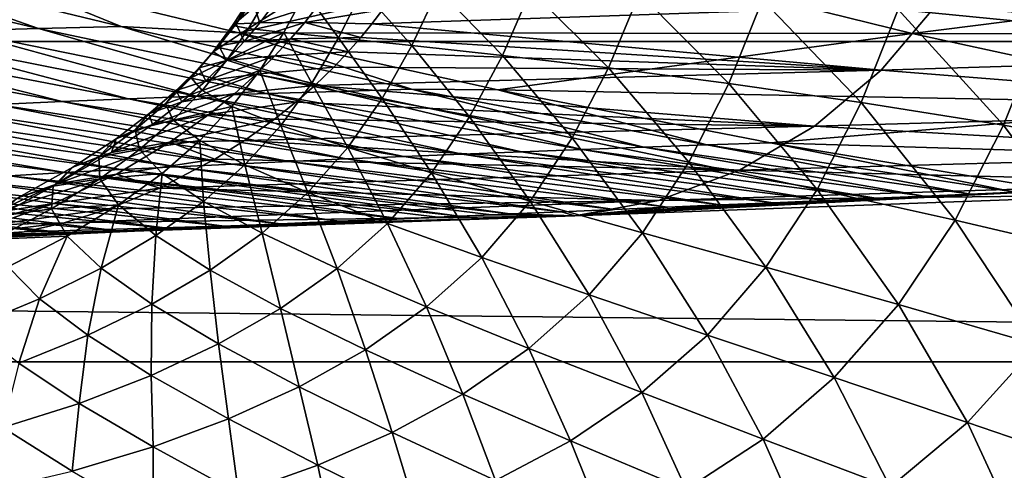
# Model space of a CAD drawing. Header units: metres. Extents: x -160 to 52, y -25 to 25.
# Tile 47 of 166: x -27 to -21.76, y -21.05 to -18.65. Entities that reach past the tile are written whole.
import ezdxf

# ---------------------------------------------------------------- set-up
doc = ezdxf.new("R2010")
doc.units = ezdxf.units.M
doc.layers.add('solid_509094_SW0001', color=7, linetype='CONTINUOUS')

msp = doc.modelspace()

# ---------------------------------------------------------------- linework, layer by layer
at = {"layer": 'solid_509094_SW0001'}
for points in [[(-159.199997, -16.81292, -17.820654), (-2.2, -16.81292, -17.820654), (-2.2, -18.768089, -15.748297)], [(-159.199997, -18.768089, -15.748297), (-159.199997, -16.81292, -17.820654), (-2.2, -18.768089, -15.748297)], [(-21.552801, -18.672939, 17.450735), (-21.37878, -18.125767, 18.256649), (-22.32921, -18.597639, 18.016378)], [(-28.452642, -18.333118, 65.846321), (-26.901958, -18.698225, 65.67775), (-27.970201, -18.32337, 67.923172)], [(-27.970201, -18.32337, 67.923172), (-26.461248, -18.688097, 67.647194), (-27.173531, -18.396784, 69.94175)], [(-26.901958, -18.698225, 65.67775), (-26.461248, -18.688097, 67.647194), (-27.970201, -18.32337, 67.923172)], [(-27.173531, -18.396784, 69.94175), (-25.836405, -18.722187, 69.586578), (-23.968445, -18.301764, 84.985855)], [(-25.836405, -18.722187, 69.586578), (-22.254532, -18.724995, 84.584579), (-23.968445, -18.301764, 84.985855)], [(-23.968445, -18.301764, 84.985855), (-22.254532, -18.724995, 84.584579), (-19.952667, -18.432156, 99.745255)], [(-27.328825, -18.710585, 63.764297), (-26.901958, -18.698225, 65.67775), (-28.452642, -18.333118, 65.846321)], [(-26.461248, -18.688097, 67.647194), (-25.836405, -18.722187, 69.586578), (-27.173531, -18.396784, 69.94175)], [(-22.254532, -18.724995, 84.584579), (-18.736614, -18.728313, 99.490913), (-19.952667, -18.432156, 99.745255)], [(-22.12534, -18.572424, 51.042542), (-19.123079, -18.465345, 67.735764), (-19.404987, -18.827368, 67.819969)], [(-25.679977, -18.519932, 24.955685), (-25.774466, -18.535959, 26.477497), (-25.86965, -18.68355, 26.228704)], [(-25.784994, -18.697838, 24.642338), (-25.679977, -18.519932, 24.955685), (-25.86965, -18.68355, 26.228704)], [(-25.86965, -18.68355, 26.228704), (-25.774466, -18.535959, 26.477497), (-25.850035, -18.674368, 27.966545)], [(-25.774466, -18.535959, 26.477497), (-25.763435, -18.550892, 28.155165), (-25.850035, -18.674368, 27.966545)], [(-25.480967, -18.505165, 23.573456), (-25.679977, -18.519932, 24.955685), (-25.784994, -18.697838, 24.642338)], [(-25.596722, -18.719069, 23.190319), (-25.480967, -18.505165, 23.573456), (-25.784994, -18.697838, 24.642338)], [(-25.305101, -18.749067, 21.870949), (-25.480967, -18.505165, 23.573456), (-25.596722, -18.719069, 23.190319)], [(-25.305101, -18.749067, 21.870949), (-25.17803, -18.494146, 22.32802), (-25.480967, -18.505165, 23.573456)], [(-24.915113, -18.789261, 20.689573), (-25.17803, -18.494146, 22.32802), (-25.305101, -18.749067, 21.870949)], [(-24.915113, -18.789261, 20.689573), (-24.776138, -18.489483, 21.220905), (-25.17803, -18.494146, 22.32802)], [(-24.433912, -18.841576, 19.643766), (-24.776138, -18.489483, 21.220905), (-24.915113, -18.789261, 20.689573)], [(-24.433912, -18.841576, 19.643766), (-24.282356, -18.494261, 20.248081), (-24.776138, -18.489483, 21.220905)], [(-23.869247, -18.908062, 18.723745), (-24.282356, -18.494261, 20.248081), (-24.433912, -18.841576, 19.643766)], [(-23.869247, -18.908062, 18.723745), (-23.704218, -18.511711, 19.398937), (-24.282356, -18.494261, 20.248081)], [(-23.229765, -18.990658, 17.917532), (-23.704218, -18.511711, 19.398937), (-23.869247, -18.908062, 18.723745)], [(-23.229765, -18.990658, 17.917532), (-23.04994, -18.545044, 18.660122), (-23.704218, -18.511711, 19.398937)], [(-25.850035, -18.674368, 27.966545), (-25.763435, -18.550892, 28.155165), (-25.72438, -18.669214, 29.879278)], [(-25.763435, -18.550892, 28.155165), (-25.644648, -18.562914, 30.011602), (-25.72438, -18.669214, 29.879278)], [(-25.72438, -18.669214, 29.879278), (-25.644648, -18.562914, 30.011602), (-25.410892, -18.569553, 32.074474)], [(-25.72438, -18.669214, 29.879278), (-25.410892, -18.569553, 32.074474), (-25.485365, -18.666458, 31.995874)], [(-25.485365, -18.666458, 31.995874), (-25.410892, -18.569553, 32.074474), (-25.070705, -18.59787, 34.367912)], [(-22.12534, -18.572424, 51.042542), (-25.127897, -18.674669, 34.347645), (-25.070705, -18.59787, 34.367912)], [(-22.419376, -18.920382, 51.048973), (-25.127897, -18.674669, 34.347645), (-22.12534, -18.572424, 51.042542)], [(-22.52564, -19.091406, 17.211052), (-23.04994, -18.545044, 18.660122), (-23.229765, -18.990658, 17.917532)], [(-22.52564, -19.091406, 17.211052), (-22.32921, -18.597639, 18.016378), (-23.04994, -18.545044, 18.660122)], [(-22.419376, -18.920382, 51.048973), (-22.12534, -18.572424, 51.042542), (-19.404987, -18.827368, 67.819969)], [(-25.485365, -18.666458, 31.995874), (-25.070705, -18.59787, 34.367912), (-25.127897, -18.674669, 34.347645)], [(-21.768105, -19.21232, 16.588276), (-22.32921, -18.597639, 18.016378), (-22.52564, -19.091406, 17.211052)], [(-21.768105, -19.21232, 16.588276), (-21.552801, -18.672939, 17.450735), (-22.32921, -18.597639, 18.016378)], [(-26.901958, -18.698225, 65.67775), (-25.308809, -19.032539, 65.540977), (-26.461248, -18.688097, 67.647194)], [(-26.461248, -18.688097, 67.647194), (-24.916805, -19.02146, 67.38623), (-25.836405, -18.722187, 69.586578)], [(-25.308809, -19.032539, 65.540977), (-24.916805, -19.02146, 67.38623), (-26.461248, -18.688097, 67.647194)], [(-25.972191, -18.822979, 25.98447), (-25.86965, -18.68355, 26.228704), (-25.941738, -18.790264, 27.783363)], [(-25.784994, -18.697838, 24.642338), (-25.86965, -18.68355, 26.228704), (-25.972191, -18.822979, 25.98447)], [(-25.899807, -18.866045, 24.332241), (-25.784994, -18.697838, 24.642338), (-25.972191, -18.822979, 25.98447)], [(-25.941738, -18.790264, 27.783363), (-25.850035, -18.674368, 27.966545), (-25.806879, -18.76725, 29.752687)], [(-25.86965, -18.68355, 26.228704), (-25.850035, -18.674368, 27.966545), (-25.941738, -18.790264, 27.783363)], [(-25.596722, -18.719069, 23.190319), (-25.784994, -18.697838, 24.642338), (-25.899807, -18.866045, 24.332241)], [(-25.850035, -18.674368, 27.966545), (-25.72438, -18.669214, 29.879278), (-25.806879, -18.76725, 29.752687)], [(-25.806879, -18.76725, 29.752687), (-25.485365, -18.666458, 31.995874), (-25.560305, -18.753344, 31.922588)], [(-25.806879, -18.76725, 29.752687), (-25.72438, -18.669214, 29.879278), (-25.485365, -18.666458, 31.995874)], [(-25.560305, -18.753344, 31.922588), (-25.485365, -18.666458, 31.995874), (-25.186367, -18.746019, 34.329578)], [(-25.485365, -18.666458, 31.995874), (-25.127897, -18.674669, 34.347645), (-25.186367, -18.746019, 34.329578)], [(-22.419376, -18.920382, 51.048973), (-25.186367, -18.746019, 34.329578), (-25.127897, -18.674669, 34.347645)], [(-20.968765, -19.35537, 16.03256), (-21.552801, -18.672939, 17.450735), (-21.768105, -19.21232, 16.588276)], [(-28.537571, -18.759869, 58.310963), (-26.776499, -19.087011, 58.562393), (-28.145521, -18.741541, 60.085781)], [(-28.145521, -18.741541, 60.085781), (-26.422689, -19.07196, 60.25536), (-27.742973, -18.725069, 61.901939)], [(-26.776499, -19.087011, 58.562393), (-26.422689, -19.07196, 60.25536), (-28.145521, -18.741541, 60.085781)], [(-27.742973, -18.725069, 61.901939), (-26.06078, -19.057831, 61.979893), (-27.328825, -18.710585, 63.764297)], [(-26.422689, -19.07196, 60.25536), (-26.06078, -19.057831, 61.979893), (-27.742973, -18.725069, 61.901939)], [(-27.328825, -18.710585, 63.764297), (-25.689808, -19.044674, 63.740318), (-26.901958, -18.698225, 65.67775)], [(-26.06078, -19.057831, 61.979893), (-25.689808, -19.044674, 63.740318), (-27.328825, -18.710585, 63.764297)], [(-25.689808, -19.044674, 63.740318), (-25.308809, -19.032539, 65.540977), (-26.901958, -18.698225, 65.67775)], [(-25.725031, -18.921034, 22.808743), (-25.596722, -18.719069, 23.190319), (-25.899807, -18.866045, 24.332241)], [(-25.836405, -18.722187, 69.586578), (-24.457664, -19.0249, 69.223259), (-22.254532, -18.724995, 84.584579)], [(-24.916805, -19.02146, 67.38623), (-24.457664, -19.0249, 69.223259), (-25.836405, -18.722187, 69.586578)], [(-25.447866, -18.989309, 21.413385), (-25.596722, -18.719069, 23.190319), (-25.725031, -18.921034, 22.808743)], [(-25.447866, -18.989309, 21.413385), (-25.305101, -18.749067, 21.870949), (-25.596722, -18.719069, 23.190319)], [(-25.560305, -18.753344, 31.922588), (-25.186367, -18.746019, 34.329578), (-25.253611, -18.822605, 34.312454)], [(-25.073345, -19.071287, 20.155357), (-25.305101, -18.749067, 21.870949), (-25.447866, -18.989309, 21.413385)], [(-25.073345, -19.071287, 20.155357), (-24.915113, -18.789261, 20.689573), (-25.305101, -18.749067, 21.870949)], [(-22.419376, -18.920382, 51.048973), (-25.253611, -18.822605, 34.312454), (-25.186367, -18.746019, 34.329578)], [(-24.457664, -19.0249, 69.223259), (-20.529413, -19.099125, 84.180725), (-22.254532, -18.724995, 84.584579)], [(-22.254532, -18.724995, 84.584579), (-20.529413, -19.099125, 84.180725), (-18.736614, -18.728313, 99.490913)], [(-159.199997, -18.768089, -15.748297), (-2.2, -18.768089, -15.748297), (-2.2, -20.469452, -13.46297)], [(-159.199997, -20.469452, -13.46297), (-159.199997, -18.768089, -15.748297), (-2.2, -20.469452, -13.46297)], [(-27.123117, -19.102999, 56.897137), (-26.776499, -19.087011, 58.562393), (-28.537571, -18.759869, 58.310963)], [(-26.046799, -18.907768, 27.607965), (-25.941738, -18.790264, 27.783363), (-25.901142, -18.869108, 29.63258)], [(-25.972191, -18.822979, 25.98447), (-25.941738, -18.790264, 27.783363), (-26.046799, -18.907768, 27.607965)], [(-25.941738, -18.790264, 27.783363), (-25.806879, -18.76725, 29.752687), (-25.901142, -18.869108, 29.63258)], [(-25.901142, -18.869108, 29.63258), (-25.560305, -18.753344, 31.922588), (-25.645199, -18.844604, 31.854237)], [(-25.901142, -18.869108, 29.63258), (-25.806879, -18.76725, 29.752687), (-25.560305, -18.753344, 31.922588)], [(-25.645199, -18.844604, 31.854237), (-25.560305, -18.753344, 31.922588), (-25.253611, -18.822605, 34.312454)], [(-24.608702, -19.167843, 19.033827), (-24.915113, -18.789261, 20.689573), (-25.073345, -19.071287, 20.155357)], [(-24.608702, -19.167843, 19.033827), (-24.433912, -18.841576, 19.643766), (-24.915113, -18.789261, 20.689573)], [(-26.089615, -18.96064, 25.749203), (-25.972191, -18.822979, 25.98447), (-26.046799, -18.907768, 27.607965)], [(-25.899807, -18.866045, 24.332241), (-25.972191, -18.822979, 25.98447), (-26.089615, -18.96064, 25.749203)], [(-26.011034, -18.976248, 29.518618), (-25.645199, -18.844604, 31.854237), (-25.743454, -18.941748, 31.78932)], [(-26.011034, -18.976248, 29.518618), (-25.901142, -18.869108, 29.63258), (-25.645199, -18.844604, 31.854237)], [(-25.743454, -18.941748, 31.78932), (-25.645199, -18.844604, 31.854237), (-25.329887, -18.903326, 34.295818)], [(-25.645199, -18.844604, 31.854237), (-25.253611, -18.822605, 34.312454), (-25.329887, -18.903326, 34.295818)], [(-22.419376, -18.920382, 51.048973), (-25.329887, -18.903326, 34.295818), (-25.253611, -18.822605, 34.312454)], [(-24.061909, -19.279943, 18.03986), (-24.433912, -18.841576, 19.643766), (-24.608702, -19.167843, 19.033827)], [(-24.061909, -19.279943, 18.03986), (-23.869247, -18.908062, 18.723745), (-24.433912, -18.841576, 19.643766)], [(-22.419376, -18.920382, 51.048973), (-19.404987, -18.827368, 67.819969), (-19.747412, -19.132542, 67.92952)], [(-26.031305, -19.028324, 24.032314), (-25.899807, -18.866045, 24.332241), (-26.089615, -18.96064, 25.749203)], [(-26.046799, -18.907768, 27.607965), (-25.901142, -18.869108, 29.63258), (-26.011034, -18.976248, 29.518618)], [(-25.725031, -18.921034, 22.808743), (-25.899807, -18.866045, 24.332241), (-26.031305, -19.028324, 24.032314)], [(-25.743454, -18.941748, 31.78932), (-25.329887, -18.903326, 34.295818), (-25.431538, -19.001127, 34.275566)], [(-22.419376, -18.920382, 51.048973), (-25.431538, -19.001127, 34.275566), (-25.329887, -18.903326, 34.295818)], [(-26.169632, -19.028561, 27.441591), (-26.046799, -18.907768, 27.607965), (-26.011034, -18.976248, 29.518618)], [(-26.089615, -18.96064, 25.749203), (-26.046799, -18.907768, 27.607965), (-26.169632, -19.028561, 27.441591)], [(-26.139301, -19.087687, 29.41074), (-25.743454, -18.941748, 31.78932), (-25.856956, -19.04318, 31.726686)], [(-26.139301, -19.087687, 29.41074), (-26.011034, -18.976248, 29.518618), (-25.743454, -18.941748, 31.78932)], [(-25.872282, -19.112326, 22.43865), (-25.725031, -18.921034, 22.808743), (-26.031305, -19.028324, 24.032314)], [(-25.612282, -19.213566, 20.96867), (-25.725031, -18.921034, 22.808743), (-25.872282, -19.112326, 22.43865)], [(-25.856956, -19.04318, 31.726686), (-25.743454, -18.941748, 31.78932), (-25.431538, -19.001127, 34.275566)], [(-25.612282, -19.213566, 20.96867), (-25.447866, -18.989309, 21.413385), (-25.725031, -18.921034, 22.808743)], [(-22.773197, -19.217899, 51.078548), (-25.431538, -19.001127, 34.275566), (-22.419376, -18.920382, 51.048973)], [(-23.441999, -19.408342, 17.162905), (-23.869247, -18.908062, 18.723745), (-24.061909, -19.279943, 18.03986)], [(-23.441999, -19.408342, 17.162905), (-23.229765, -18.990658, 17.917532), (-23.869247, -18.908062, 18.723745)], [(-22.773197, -19.217899, 51.078548), (-22.419376, -18.920382, 51.048973), (-19.747412, -19.132542, 67.92952)], [(-26.226873, -19.098492, 25.526165), (-26.089615, -18.96064, 25.749203), (-26.169632, -19.028561, 27.441591)], [(-26.031305, -19.028324, 24.032314), (-26.089615, -18.96064, 25.749203), (-26.226873, -19.098492, 25.526165)], [(-26.169632, -19.028561, 27.441591), (-26.011034, -18.976248, 29.518618), (-26.139301, -19.087687, 29.41074)], [(-25.856956, -19.04318, 31.726686), (-25.431538, -19.001127, 34.275566), (-25.532978, -19.090185, 34.258301)], [(-25.256306, -19.331467, 19.635252), (-25.447866, -18.989309, 21.413385), (-25.612282, -19.213566, 20.96867)], [(-22.773197, -19.217899, 51.078548), (-25.532978, -19.090185, 34.258301), (-25.431538, -19.001127, 34.275566)], [(-25.256306, -19.331467, 19.635252), (-25.073345, -19.071287, 20.155357), (-25.447866, -18.989309, 21.413385)], [(-22.759575, -19.553812, 16.390139), (-23.229765, -18.990658, 17.917532), (-23.441999, -19.408342, 17.162905)], [(-22.759575, -19.553812, 16.390139), (-22.52564, -19.091406, 17.211052), (-23.229765, -18.990658, 17.917532)], [(-26.422689, -19.07196, 60.25536), (-24.647816, -19.365671, 60.500641), (-26.06078, -19.057831, 61.979893)], [(-26.313786, -19.152563, 27.28566), (-26.169632, -19.028561, 27.441591), (-26.139301, -19.087687, 29.41074)], [(-26.226873, -19.098492, 25.526165), (-26.169632, -19.028561, 27.441591), (-26.313786, -19.152563, 27.28566)], [(-26.295948, -19.209362, 29.310398), (-25.856956, -19.04318, 31.726686), (-25.996023, -19.155663, 31.667198)], [(-26.295948, -19.209362, 29.310398), (-26.139301, -19.087687, 29.41074), (-25.856956, -19.04318, 31.726686)], [(-26.184731, -19.186594, 23.748259), (-26.031305, -19.028324, 24.032314), (-26.226873, -19.098492, 25.526165)], [(-25.872282, -19.112326, 22.43865), (-26.031305, -19.028324, 24.032314), (-26.184731, -19.186594, 23.748259)], [(-26.06078, -19.057831, 61.979893), (-24.33182, -19.353159, 62.123383), (-25.689808, -19.044674, 63.740318)], [(-24.647816, -19.365671, 60.500641), (-24.33182, -19.353159, 62.123383), (-26.06078, -19.057831, 61.979893)], [(-25.996023, -19.155663, 31.667198), (-25.856956, -19.04318, 31.726686), (-25.532978, -19.090185, 34.258301)], [(-25.689808, -19.044674, 63.740318), (-24.010128, -19.340891, 63.769409), (-25.308809, -19.032539, 65.540977)], [(-24.33182, -19.353159, 62.123383), (-24.010128, -19.340891, 63.769409), (-25.689808, -19.044674, 63.740318)], [(-25.308809, -19.032539, 65.540977), (-23.681997, -19.328831, 65.442261), (-24.916805, -19.02146, 67.38623)], [(-24.010128, -19.340891, 63.769409), (-23.681997, -19.328831, 65.442261), (-25.308809, -19.032539, 65.540977)], [(-24.916805, -19.02146, 67.38623), (-23.346676, -19.316923, 67.145485), (-24.457664, -19.0249, 69.223259)], [(-23.681997, -19.328831, 65.442261), (-23.346676, -19.316923, 67.145485), (-24.916805, -19.02146, 67.38623)], [(-24.457664, -19.0249, 69.223259), (-23.007637, -19.30591, 68.844955), (-20.529413, -19.099125, 84.180725)], [(-23.346676, -19.316923, 67.145485), (-23.007637, -19.30591, 68.844955), (-24.457664, -19.0249, 69.223259)], [(-27.463404, -19.12001, 55.256226), (-25.568905, -19.405083, 55.738197), (-27.123117, -19.102999, 56.897137)], [(-27.123117, -19.102999, 56.897137), (-25.265663, -19.391581, 57.311176), (-26.776499, -19.087011, 58.562393)], [(-25.568905, -19.405083, 55.738197), (-25.265663, -19.391581, 57.311176), (-27.123117, -19.102999, 56.897137)], [(-26.776499, -19.087011, 58.562393), (-24.95886, -19.378462, 58.897663), (-26.422689, -19.07196, 60.25536)], [(-25.265663, -19.391581, 57.311176), (-24.95886, -19.378462, 58.897663), (-26.776499, -19.087011, 58.562393)], [(-24.95886, -19.378462, 58.897663), (-24.647816, -19.365671, 60.500641), (-26.422689, -19.07196, 60.25536)], [(-26.388121, -19.237282, 25.318668), (-26.226873, -19.098492, 25.526165), (-26.313786, -19.152563, 27.28566)], [(-26.184731, -19.186594, 23.748259), (-26.226873, -19.098492, 25.526165), (-26.388121, -19.237282, 25.318668)], [(-26.313786, -19.152563, 27.28566), (-26.139301, -19.087687, 29.41074), (-26.295948, -19.209362, 29.310398)], [(-26.043644, -19.294395, 22.088573), (-25.872282, -19.112326, 22.43865), (-26.184731, -19.186594, 23.748259)], [(-25.803104, -19.422478, 20.548531), (-25.872282, -19.112326, 22.43865), (-26.043644, -19.294395, 22.088573)], [(-25.996023, -19.155663, 31.667198), (-25.532978, -19.090185, 34.258301), (-25.64706, -19.18111, 34.242191)], [(-25.803104, -19.422478, 20.548531), (-25.612282, -19.213566, 20.96867), (-25.872282, -19.112326, 22.43865)], [(-22.773197, -19.217899, 51.078548), (-25.64706, -19.18111, 34.242191), (-25.532978, -19.090185, 34.258301)], [(-24.81156, -19.465906, 18.439066), (-25.073345, -19.071287, 20.155357), (-25.256306, -19.331467, 19.635252)], [(-24.81156, -19.465906, 18.439066), (-24.608702, -19.167843, 19.033827), (-25.073345, -19.071287, 20.155357)], [(-23.007637, -19.30591, 68.844955), (-18.796375, -19.432507, 83.777519), (-20.529413, -19.099125, 84.180725)], [(-22.026287, -19.717041, 15.706575), (-22.52564, -19.091406, 17.211052), (-22.759575, -19.553812, 16.390139)], [(-22.026287, -19.717041, 15.706575), (-21.768105, -19.21232, 16.588276), (-22.52564, -19.091406, 17.211052)], [(-28.454718, -19.178202, 50.446064), (-26.463978, -19.44853, 51.070507), (-28.128376, -19.15749, 52.034039)], [(-28.128376, -19.15749, 52.034039), (-26.1674, -19.433481, 52.620846), (-27.798212, -19.138134, 53.636311)], [(-26.463978, -19.44853, 51.070507), (-26.1674, -19.433481, 52.620846), (-28.128376, -19.15749, 52.034039)], [(-27.798212, -19.138134, 53.636311), (-25.869263, -19.419025, 54.175747), (-27.463404, -19.12001, 55.256226)], [(-26.1674, -19.433481, 52.620846), (-25.869263, -19.419025, 54.175747), (-27.798212, -19.138134, 53.636311)], [(-25.869263, -19.419025, 54.175747), (-25.568905, -19.405083, 55.738197), (-27.463404, -19.12001, 55.256226)], [(-26.513981, -19.358294, 29.211933), (-25.996023, -19.155663, 31.667198), (-26.202118, -19.302677, 31.605349)], [(-26.513981, -19.358294, 29.211933), (-26.295948, -19.209362, 29.310398), (-25.996023, -19.155663, 31.667198)], [(-26.488096, -19.284376, 27.14246), (-26.313786, -19.152563, 27.28566), (-26.295948, -19.209362, 29.310398)], [(-26.388121, -19.237282, 25.318668), (-26.313786, -19.152563, 27.28566), (-26.488096, -19.284376, 27.14246)], [(-26.202118, -19.302677, 31.605349), (-25.996023, -19.155663, 31.667198), (-25.64706, -19.18111, 34.242191)], [(-24.286167, -19.616899, 17.372038), (-24.608702, -19.167843, 19.033827), (-24.81156, -19.465906, 18.439066)], [(-24.286167, -19.616899, 17.372038), (-24.061909, -19.279943, 18.03986), (-24.608702, -19.167843, 19.033827)], [(-22.773197, -19.217899, 51.078548), (-19.747412, -19.132542, 67.92952), (-20.140882, -19.365808, 68.056091)], [(-28.778044, -19.200426, 48.869144), (-26.75964, -19.464272, 49.521816), (-28.454718, -19.178202, 50.446064)], [(-27.055002, -19.480873, 47.972137), (-26.75964, -19.464272, 49.521816), (-28.778044, -19.200426, 48.869144)], [(-26.75964, -19.464272, 49.521816), (-26.463978, -19.44853, 51.070507), (-28.454718, -19.178202, 50.446064)], [(-26.488096, -19.284376, 27.14246), (-26.295948, -19.209362, 29.310398), (-26.513981, -19.358294, 29.211933)], [(-26.36455, -19.342113, 23.485668), (-26.184731, -19.186594, 23.748259), (-26.388121, -19.237282, 25.318668)], [(-26.043644, -19.294395, 22.088573), (-26.184731, -19.186594, 23.748259), (-26.36455, -19.342113, 23.485668)], [(-26.202118, -19.302677, 31.605349), (-25.64706, -19.18111, 34.242191), (-25.805548, -19.29439, 34.222622)], [(-22.773197, -19.217899, 51.078548), (-25.805548, -19.29439, 34.222622), (-25.64706, -19.18111, 34.242191)], [(-23.173456, -19.451824, 51.121979), (-25.805548, -19.29439, 34.222622), (-22.773197, -19.217899, 51.078548)], [(-25.468061, -19.569429, 19.144365), (-25.612282, -19.213566, 20.96867), (-25.803104, -19.422478, 20.548531)], [(-25.468061, -19.569429, 19.144365), (-25.256306, -19.331467, 19.635252), (-25.612282, -19.213566, 20.96867)], [(-23.173456, -19.451824, 51.121979), (-22.773197, -19.217899, 51.078548), (-20.140882, -19.365808, 68.056091)], [(-21.254311, -19.898643, 15.096428), (-21.768105, -19.21232, 16.588276), (-22.026287, -19.717041, 15.706575)], [(-21.254311, -19.898643, 15.096428), (-20.968765, -19.35537, 16.03256), (-21.768105, -19.21232, 16.588276)], [(-26.580336, -19.380083, 25.130171), (-26.388121, -19.237282, 25.318668), (-26.488096, -19.284376, 27.14246)], [(-26.36455, -19.342113, 23.485668), (-26.388121, -19.237282, 25.318668), (-26.580336, -19.380083, 25.130171)], [(-26.802568, -19.523718, 29.118069), (-26.202118, -19.302677, 31.605349), (-26.487318, -19.471916, 31.543066)], [(-26.802568, -19.523718, 29.118069), (-26.513981, -19.358294, 29.211933), (-26.202118, -19.302677, 31.605349)], [(-26.718426, -19.436333, 27.006611), (-26.488096, -19.284376, 27.14246), (-26.513981, -19.358294, 29.211933)], [(-26.580336, -19.380083, 25.130171), (-26.488096, -19.284376, 27.14246), (-26.718426, -19.436333, 27.006611)], [(-26.487318, -19.471916, 31.543066), (-26.202118, -19.302677, 31.605349), (-25.962763, -19.392876, 34.205666)], [(-26.243504, -19.468599, 21.766794), (-26.043644, -19.294395, 22.088573), (-26.36455, -19.342113, 23.485668)], [(-26.024277, -19.617214, 20.164259), (-26.043644, -19.294395, 22.088573), (-26.243504, -19.468599, 21.766794)], [(-26.202118, -19.302677, 31.605349), (-25.805548, -19.29439, 34.222622), (-25.962763, -19.392876, 34.205666)], [(-26.024277, -19.617214, 20.164259), (-25.803104, -19.422478, 20.548531), (-26.043644, -19.294395, 22.088573)], [(-23.173456, -19.451824, 51.121979), (-25.962763, -19.392876, 34.205666), (-25.805548, -19.29439, 34.222622)], [(-23.689476, -19.784178, 16.425051), (-24.061909, -19.279943, 18.03986), (-24.286167, -19.616899, 17.372038)], [(-23.689476, -19.784178, 16.425051), (-23.441999, -19.408342, 17.162905), (-24.061909, -19.279943, 18.03986)], [(-23.681997, -19.328831, 65.442261), (-21.943426, -19.579027, 65.815559), (-23.346676, -19.316923, 67.145485)], [(-23.346676, -19.316923, 67.145485), (-21.705605, -19.568806, 67.174042), (-23.007637, -19.30591, 68.844955)], [(-23.346676, -19.316923, 67.145485), (-21.943426, -19.579027, 65.815559), (-21.705605, -19.568806, 67.174042)], [(-23.007637, -19.30591, 68.844955), (-21.481745, -19.558977, 68.451965), (-18.796375, -19.432507, 83.777519)], [(-21.705605, -19.568806, 67.174042), (-21.481745, -19.558977, 68.451965), (-23.007637, -19.30591, 68.844955)], [(-26.718426, -19.436333, 27.006611), (-26.513981, -19.358294, 29.211933), (-26.802568, -19.523718, 29.118069)], [(-26.575882, -19.496874, 23.249599), (-26.36455, -19.342113, 23.485668), (-26.580336, -19.380083, 25.130171)], [(-26.243504, -19.468599, 21.766794), (-26.36455, -19.342113, 23.485668), (-26.575882, -19.496874, 23.249599)], [(-25.045643, -19.734308, 17.878103), (-25.256306, -19.331467, 19.635252), (-25.468061, -19.569429, 19.144365)], [(-25.265663, -19.391581, 57.311176), (-23.274857, -19.63625, 58.210049), (-24.95886, -19.378462, 58.897663)], [(-25.045643, -19.734308, 17.878103), (-24.81156, -19.465906, 18.439066), (-25.256306, -19.331467, 19.635252)], [(-24.95886, -19.378462, 58.897663), (-22.995625, -19.624249, 59.805107), (-24.647816, -19.365671, 60.500641)], [(-24.95886, -19.378462, 58.897663), (-23.274857, -19.63625, 58.210049), (-22.995625, -19.624249, 59.805107)], [(-24.647816, -19.365671, 60.500641), (-22.717854, -19.61231, 61.391819), (-24.33182, -19.353159, 62.123383)], [(-24.647816, -19.365671, 60.500641), (-22.995625, -19.624249, 59.805107), (-22.717854, -19.61231, 61.391819)], [(-24.33182, -19.353159, 62.123383), (-22.44788, -19.600706, 62.933994), (-24.010128, -19.340891, 63.769409)], [(-24.33182, -19.353159, 62.123383), (-22.717854, -19.61231, 61.391819), (-22.44788, -19.600706, 62.933994)], [(-24.010128, -19.340891, 63.769409), (-22.190645, -19.589651, 64.403389), (-23.681997, -19.328831, 65.442261)], [(-24.010128, -19.340891, 63.769409), (-22.44788, -19.600706, 62.933994), (-22.190645, -19.589651, 64.403389)], [(-23.681997, -19.328831, 65.442261), (-22.190645, -19.589651, 64.403389), (-21.943426, -19.579027, 65.815559)], [(-23.173456, -19.451824, 51.121979), (-20.140882, -19.365808, 68.056091), (-20.571617, -19.517096, 68.190994)], [(-26.82324, -19.535952, 24.955946), (-26.580336, -19.380083, 25.130171), (-26.718426, -19.436333, 27.006611)], [(-26.575882, -19.496874, 23.249599), (-26.580336, -19.380083, 25.130171), (-26.82324, -19.535952, 24.955946)], [(-26.487318, -19.471916, 31.543066), (-25.962763, -19.392876, 34.205666), (-26.25762, -19.54764, 34.177578)], [(-23.173456, -19.451824, 51.121979), (-26.25762, -19.54764, 34.177578), (-25.962763, -19.392876, 34.205666)], [(-26.1674, -19.433481, 52.620846), (-24.119864, -19.672565, 53.383133), (-25.869263, -19.419025, 54.175747)], [(-25.711824, -19.786037, 18.697193), (-25.803104, -19.422478, 20.548531), (-26.024277, -19.617214, 20.164259)], [(-25.869263, -19.419025, 54.175747), (-23.838423, -19.660471, 54.990795), (-25.568905, -19.405083, 55.738197)], [(-25.869263, -19.419025, 54.175747), (-24.119864, -19.672565, 53.383133), (-23.838423, -19.660471, 54.990795)], [(-25.711824, -19.786037, 18.697193), (-25.468061, -19.569429, 19.144365), (-25.803104, -19.422478, 20.548531)], [(-25.568905, -19.405083, 55.738197), (-23.554903, -19.648285, 56.61034), (-25.265663, -19.391581, 57.311176)], [(-25.568905, -19.405083, 55.738197), (-23.838423, -19.660471, 54.990795), (-23.554903, -19.648285, 56.61034)], [(-25.265663, -19.391581, 57.311176), (-23.554903, -19.648285, 56.61034), (-23.274857, -19.63625, 58.210049)], [(-23.032436, -19.967422, 15.586549), (-23.441999, -19.408342, 17.162905), (-23.689476, -19.784178, 16.425051)], [(-23.032436, -19.967422, 15.586549), (-22.759575, -19.553812, 16.390139), (-23.441999, -19.408342, 17.162905)], [(-27.350668, -19.498528, 46.418903), (-25.301661, -19.723356, 46.632446), (-27.055002, -19.480873, 47.972137)], [(-27.134527, -19.677174, 29.035496), (-26.487318, -19.471916, 31.543066), (-26.820797, -19.628983, 31.485825)], [(-27.134527, -19.677174, 29.035496), (-26.802568, -19.523718, 29.118069), (-26.487318, -19.471916, 31.543066)], [(-27.055002, -19.480873, 47.972137), (-24.973082, -19.709234, 48.509357), (-26.75964, -19.464272, 49.521816)], [(-27.055002, -19.480873, 47.972137), (-25.301661, -19.723356, 46.632446), (-24.973082, -19.709234, 48.509357)], [(-27.011398, -19.599258, 26.881308), (-26.718426, -19.436333, 27.006611), (-26.802568, -19.523718, 29.118069)], [(-26.82324, -19.535952, 24.955946), (-26.718426, -19.436333, 27.006611), (-27.011398, -19.599258, 26.881308)], [(-26.820797, -19.628983, 31.485825), (-26.487318, -19.471916, 31.543066), (-26.25762, -19.54764, 34.177578)], [(-26.75964, -19.464272, 49.521816), (-24.664145, -19.695957, 50.274071), (-26.463978, -19.44853, 51.070507)], [(-26.75964, -19.464272, 49.521816), (-24.973082, -19.709234, 48.509357), (-24.777906, -19.700848, 49.624245)], [(-26.75964, -19.464272, 49.521816), (-24.777906, -19.700848, 49.624245), (-24.664145, -19.695957, 50.274071)], [(-26.475418, -19.636467, 21.480398), (-26.243504, -19.468599, 21.766794), (-26.575882, -19.496874, 23.249599)], [(-26.278034, -19.799284, 19.825348), (-26.243504, -19.468599, 21.766794), (-26.475418, -19.636467, 21.480398)], [(-26.463978, -19.44853, 51.070507), (-24.394201, -19.684357, 51.816048), (-26.1674, -19.433481, 52.620846)], [(-26.463978, -19.44853, 51.070507), (-24.491825, -19.688553, 51.258396), (-24.394201, -19.684357, 51.816048)], [(-26.463978, -19.44853, 51.070507), (-24.664145, -19.695957, 50.274071), (-24.491825, -19.688553, 51.258396)], [(-26.278034, -19.799284, 19.825348), (-26.024277, -19.617214, 20.164259), (-26.243504, -19.468599, 21.766794)], [(-23.604156, -19.61232, 51.169857), (-26.25762, -19.54764, 34.177578), (-23.173456, -19.451824, 51.121979)], [(-26.1674, -19.433481, 52.620846), (-24.394201, -19.684357, 51.816048), (-24.119864, -19.672565, 53.383133)], [(-24.5441, -19.916355, 16.742491), (-24.81156, -19.465906, 18.439066), (-25.045643, -19.734308, 17.878103)], [(-24.5441, -19.916355, 16.742491), (-24.286167, -19.616899, 17.372038), (-24.81156, -19.465906, 18.439066)], [(-23.604156, -19.61232, 51.169857), (-23.173456, -19.451824, 51.121979), (-20.571617, -19.517096, 68.190994)], [(-27.945322, -19.537788, 43.291458), (-25.914721, -19.749704, 43.130505), (-27.647238, -19.517427, 44.859539)], [(-27.647238, -19.517427, 44.859539), (-25.614664, -19.736809, 44.844494), (-27.350668, -19.498528, 46.418903)], [(-27.647238, -19.517427, 44.859539), (-25.914721, -19.749704, 43.130505), (-25.614664, -19.736809, 44.844494)], [(-27.350668, -19.498528, 46.418903), (-25.614664, -19.736809, 44.844494), (-25.301661, -19.723356, 46.632446)], [(-27.011398, -19.599258, 26.881308), (-26.802568, -19.523718, 29.118069), (-27.134527, -19.677174, 29.035496)], [(-27.121397, -19.697472, 24.799324), (-26.82324, -19.535952, 24.955946), (-27.011398, -19.599258, 26.881308)], [(-26.832846, -19.657537, 23.036264), (-26.82324, -19.535952, 24.955946), (-27.121397, -19.697472, 24.799324)], [(-26.832846, -19.657537, 23.036264), (-26.575882, -19.496874, 23.249599), (-26.82324, -19.535952, 24.955946)], [(-26.475418, -19.636467, 21.480398), (-26.575882, -19.496874, 23.249599), (-26.832846, -19.657537, 23.036264)], [(-23.604156, -19.61232, 51.169857), (-20.571617, -19.517096, 68.190994), (-21.022867, -19.582998, 68.325615)], [(-28.854626, -19.60969, 38.509762), (-26.746174, -19.785439, 38.38102), (-28.548447, -19.583721, 40.118942)], [(-28.548447, -19.583721, 40.118942), (-26.479271, -19.773968, 39.905643), (-28.245531, -19.559818, 41.712074)], [(-28.548447, -19.583721, 40.118942), (-26.746174, -19.785439, 38.38102), (-26.479271, -19.773968, 39.905643)], [(-28.245531, -19.559818, 41.712074), (-26.203356, -19.762108, 41.481747), (-27.945322, -19.537788, 43.291458)], [(-28.245531, -19.559818, 41.712074), (-26.479271, -19.773968, 39.905643), (-26.203356, -19.762108, 41.481747)], [(-27.945322, -19.537788, 43.291458), (-26.203356, -19.762108, 41.481747), (-25.914721, -19.749704, 43.130505)], [(-26.820797, -19.628983, 31.485825), (-26.25762, -19.54764, 34.177578), (-26.526297, -19.657478, 34.153404)], [(-23.604156, -19.61232, 51.169857), (-26.526297, -19.657478, 34.153404), (-26.25762, -19.54764, 34.177578)], [(-25.313238, -19.973583, 17.368744), (-25.468061, -19.569429, 19.144365), (-25.711824, -19.786037, 18.697193)], [(-25.313238, -19.973583, 17.368744), (-25.045643, -19.734308, 17.878103), (-25.468061, -19.569429, 19.144365)], [(-24.047813, -19.693563, 51.212868), (-21.022867, -19.582998, 68.325615), (-21.481745, -19.558977, 68.451965)], [(-21.705605, -19.568806, 67.174042), (-24.047813, -19.693563, 51.212868), (-21.481745, -19.558977, 68.451965)], [(-21.705605, -19.568806, 67.174042), (-21.943426, -19.579027, 65.815559), (-24.047813, -19.693563, 51.212868)], [(-21.943426, -19.579027, 65.815559), (-22.190645, -19.589651, 64.403389), (-24.047813, -19.693563, 51.212868)], [(-24.047813, -19.693563, 51.212868), (-23.604156, -19.61232, 51.169857), (-21.022867, -19.582998, 68.325615)], [(-22.32708, -20.166178, 14.842651), (-22.759575, -19.553812, 16.390139), (-23.032436, -19.967422, 15.586549)], [(-22.32708, -20.166178, 14.842651), (-22.026287, -19.717041, 15.706575), (-22.759575, -19.553812, 16.390139)], [(-28.854626, -19.60969, 38.509762), (-27.007252, -19.796658, 36.889683), (-26.746174, -19.785439, 38.38102)], [(-27.458529, -19.791889, 28.969217), (-26.820797, -19.628983, 31.485825), (-27.14389, -19.742308, 31.437857)], [(-27.458529, -19.791889, 28.969217), (-27.134527, -19.677174, 29.035496), (-26.820797, -19.628983, 31.485825)], [(-27.14389, -19.742308, 31.437857), (-26.820797, -19.628983, 31.485825), (-26.526297, -19.657478, 34.153404)], [(-26.748352, -19.802958, 21.226818), (-26.475418, -19.636467, 21.480398), (-26.832846, -19.657537, 23.036264)], [(-23.604156, -19.61232, 51.169857), (-26.764565, -19.731781, 34.130756), (-26.526297, -19.657478, 34.153404)], [(-24.047813, -19.693563, 51.212868), (-26.764565, -19.731781, 34.130756), (-23.604156, -19.61232, 51.169857)], [(-26.568632, -19.972551, 19.530663), (-26.475418, -19.636467, 21.480398), (-26.748352, -19.802958, 21.226818)], [(-26.568632, -19.972551, 19.530663), (-26.278034, -19.799284, 19.825348), (-26.475418, -19.636467, 21.480398)], [(-25.988588, -19.983036, 18.30578), (-26.024277, -19.617214, 20.164259), (-26.278034, -19.799284, 19.825348)], [(-25.988588, -19.983036, 18.30578), (-25.711824, -19.786037, 18.697193), (-26.024277, -19.617214, 20.164259)], [(-23.973019, -20.114485, 15.729756), (-24.286167, -19.616899, 17.372038), (-24.5441, -19.916355, 16.742491)], [(-23.973019, -20.114485, 15.729756), (-23.689476, -19.784178, 16.425051), (-24.286167, -19.616899, 17.372038)], [(-22.190645, -19.589651, 64.403389), (-22.44788, -19.600706, 62.933994), (-24.047813, -19.693563, 51.212868)], [(-22.44788, -19.600706, 62.933994), (-22.717854, -19.61231, 61.391819), (-24.047813, -19.693563, 51.212868)], [(-22.717854, -19.61231, 61.391819), (-22.995625, -19.624249, 59.805107), (-24.047813, -19.693563, 51.212868)], [(-22.995625, -19.624249, 59.805107), (-23.274857, -19.63625, 58.210049), (-24.047813, -19.693563, 51.212868)], [(-23.274857, -19.63625, 58.210049), (-23.554903, -19.648285, 56.61034), (-24.047813, -19.693563, 51.212868)], [(-24.491825, -19.688553, 51.258396), (-27.466021, -19.819666, 34.04023), (-27.428352, -19.820313, 34.046116)], [(-24.664145, -19.695957, 50.274071), (-27.466021, -19.819666, 34.04023), (-24.491825, -19.688553, 51.258396)], [(-24.491825, -19.688553, 51.258396), (-27.428352, -19.820313, 34.046116), (-27.394527, -19.820335, 34.051601)], [(-24.491825, -19.688553, 51.258396), (-27.394527, -19.820335, 34.051601), (-27.362543, -19.819878, 34.056786)], [(-24.491825, -19.688553, 51.258396), (-27.362543, -19.819878, 34.056786), (-27.328182, -19.818821, 34.061211)], [(-24.491825, -19.688553, 51.258396), (-27.328182, -19.818821, 34.061211), (-27.287519, -19.816988, 34.067368)], [(-24.491825, -19.688553, 51.258396), (-27.287519, -19.816988, 34.067368), (-27.247421, -19.814375, 34.073612)], [(-24.491825, -19.688553, 51.258396), (-27.247421, -19.814375, 34.073612), (-27.202566, -19.810678, 34.078869)], [(-24.491825, -19.688553, 51.258396), (-27.202566, -19.810678, 34.078869), (-27.160938, -19.806484, 34.085472)], [(-24.491825, -19.688553, 51.258396), (-27.160938, -19.806484, 34.085472), (-27.106291, -19.800032, 34.092587)], [(-27.14389, -19.742308, 31.437857), (-26.526297, -19.657478, 34.153404), (-26.764565, -19.731781, 34.130756)], [(-27.138147, -19.818615, 22.848736), (-26.832846, -19.657537, 23.036264), (-27.121397, -19.697472, 24.799324)], [(-26.748352, -19.802958, 21.226818), (-26.832846, -19.657537, 23.036264), (-27.138147, -19.818615, 22.848736)], [(-24.491825, -19.688553, 51.258396), (-27.106291, -19.800032, 34.092587), (-24.047813, -19.693563, 51.212868)], [(-24.394201, -19.684357, 51.816048), (-24.491825, -19.688553, 51.258396), (-24.047813, -19.693563, 51.212868)], [(-24.119864, -19.672565, 53.383133), (-24.394201, -19.684357, 51.816048), (-24.047813, -19.693563, 51.212868)], [(-23.838423, -19.660471, 54.990795), (-24.119864, -19.672565, 53.383133), (-24.047813, -19.693563, 51.212868)], [(-23.554903, -19.648285, 56.61034), (-23.838423, -19.660471, 54.990795), (-24.047813, -19.693563, 51.212868)], [(-24.664145, -19.695957, 50.274071), (-24.777906, -19.700848, 49.624245), (-27.466021, -19.819666, 34.04023)], [(-24.777906, -19.700848, 49.624245), (-24.973082, -19.709234, 48.509357), (-27.466021, -19.819666, 34.04023)], [(-24.973082, -19.709234, 48.509357), (-25.301661, -19.723356, 46.632446), (-27.466021, -19.819666, 34.04023)], [(-25.301661, -19.723356, 46.632446), (-25.614664, -19.736809, 44.844494), (-27.466021, -19.819666, 34.04023)], [(-25.614664, -19.736809, 44.844494), (-25.914721, -19.749704, 43.130505), (-27.466021, -19.819666, 34.04023)], [(-27.392853, -19.805639, 31.401777), (-26.764565, -19.731781, 34.130756), (-26.977806, -19.779732, 34.10746)], [(-27.392853, -19.805639, 31.401777), (-27.14389, -19.742308, 31.437857), (-26.764565, -19.731781, 34.130756)], [(-24.047813, -19.693563, 51.212868), (-27.106291, -19.800032, 34.092587), (-27.05127, -19.792089, 34.099483)], [(-24.047813, -19.693563, 51.212868), (-27.05127, -19.792089, 34.099483), (-26.977806, -19.779732, 34.10746)], [(-24.047813, -19.693563, 51.212868), (-26.977806, -19.779732, 34.10746), (-26.764565, -19.731781, 34.130756)], [(-24.836895, -20.178558, 16.17238), (-25.045643, -19.734308, 17.878103), (-25.313238, -19.973583, 17.368744)], [(-24.836895, -20.178558, 16.17238), (-24.5441, -19.916355, 16.742491), (-25.045643, -19.734308, 17.878103)], [(-21.586092, -20.379892, 14.178493), (-22.026287, -19.717041, 15.706575), (-22.32708, -20.166178, 14.842651)], [(-21.586092, -20.379892, 14.178493), (-21.254311, -19.898643, 15.096428), (-22.026287, -19.717041, 15.706575)], [(-25.914721, -19.749704, 43.130505), (-26.203356, -19.762108, 41.481747), (-27.466021, -19.819666, 34.04023)], [(-26.203356, -19.762108, 41.481747), (-26.479271, -19.773968, 39.905643), (-27.466021, -19.819666, 34.04023)], [(-26.479271, -19.773968, 39.905643), (-26.746174, -19.785439, 38.38102), (-27.466021, -19.819666, 34.04023)], [(-26.746174, -19.785439, 38.38102), (-27.007252, -19.796658, 36.889683), (-27.466021, -19.819666, 34.04023)], [(-27.392853, -19.805639, 31.401777), (-26.977806, -19.779732, 34.10746), (-27.05127, -19.792089, 34.099483)], [(-25.614084, -20.185862, 16.925661), (-25.711824, -19.786037, 18.697193), (-25.988588, -19.983036, 18.30578)], [(-25.614084, -20.185862, 16.925661), (-25.313238, -19.973583, 17.368744), (-25.711824, -19.786037, 18.697193)], [(-23.343607, -20.327488, 14.829548), (-23.689476, -19.784178, 16.425051), (-23.973019, -20.114485, 15.729756)], [(-23.343607, -20.327488, 14.829548), (-23.032436, -19.967422, 15.586549), (-23.689476, -19.784178, 16.425051)], [(-27.063251, -19.964579, 21.008551), (-26.748352, -19.802958, 21.226818), (-27.138147, -19.818615, 22.848736)], [(-26.895506, -20.135616, 19.281824), (-26.748352, -19.802958, 21.226818), (-27.063251, -19.964579, 21.008551)], [(-26.895506, -20.135616, 19.281824), (-26.568632, -19.972551, 19.530663), (-26.748352, -19.802958, 21.226818)], [(-26.298349, -20.163746, 17.970486), (-26.278034, -19.799284, 19.825348), (-26.568632, -19.972551, 19.530663)], [(-26.298349, -20.163746, 17.970486), (-25.988588, -19.983036, 18.30578), (-26.278034, -19.799284, 19.825348)], [(-24.292559, -20.399265, 15.101485), (-24.5441, -19.916355, 16.742491), (-24.836895, -20.178558, 16.17238)], [(-24.292559, -20.399265, 15.101485), (-23.973019, -20.114485, 15.729756), (-24.5441, -19.916355, 16.742491)], [(-27.25021, -20.282774, 19.084585), (-26.895506, -20.135616, 19.281824), (-27.063251, -19.964579, 21.008551)], [(-26.639418, -20.328959, 17.691778), (-26.568632, -19.972551, 19.530663), (-26.895506, -20.135616, 19.281824)], [(-26.639418, -20.328959, 17.691778), (-26.298349, -20.163746, 17.970486), (-26.568632, -19.972551, 19.530663)], [(-25.944351, -20.374395, 16.550701), (-25.988588, -19.983036, 18.30578), (-26.298349, -20.163746, 17.970486)], [(-25.944351, -20.374395, 16.550701), (-25.614084, -20.185862, 16.925661), (-25.988588, -19.983036, 18.30578)], [(-25.162958, -20.40609, 15.679008), (-25.313238, -19.973583, 17.368744), (-25.614084, -20.185862, 16.925661)], [(-25.162958, -20.40609, 15.679008), (-24.836895, -20.178558, 16.17238), (-25.313238, -19.973583, 17.368744)], [(-22.668215, -20.55398, 14.029075), (-23.032436, -19.967422, 15.586549), (-23.343607, -20.327488, 14.829548)], [(-22.668215, -20.55398, 14.029075), (-22.32708, -20.166178, 14.842651), (-23.032436, -19.967422, 15.586549)], [(-27.006926, -20.476578, 17.473923), (-26.895506, -20.135616, 19.281824), (-27.25021, -20.282774, 19.084585)], [(-27.006926, -20.476578, 17.473923), (-26.639418, -20.328959, 17.691778), (-26.895506, -20.135616, 19.281824)], [(-26.301689, -20.542261, 16.242908), (-26.298349, -20.163746, 17.970486), (-26.639418, -20.328959, 17.691778)], [(-26.301689, -20.542261, 16.242908), (-25.944351, -20.374395, 16.550701), (-26.298349, -20.163746, 17.970486)], [(-23.691591, -20.633821, 14.146766), (-23.973019, -20.114485, 15.729756), (-24.292559, -20.399265, 15.101485)], [(-23.691591, -20.633821, 14.146766), (-23.343607, -20.327488, 14.829548), (-23.973019, -20.114485, 15.729756)], [(-25.515049, -20.602551, 15.265676), (-25.614084, -20.185862, 16.925661), (-25.944351, -20.374395, 16.550701)], [(-25.515049, -20.602551, 15.265676), (-25.162958, -20.40609, 15.679008), (-25.614084, -20.185862, 16.925661)], [(-24.645039, -20.641596, 14.560098), (-24.836895, -20.178558, 16.17238), (-25.162958, -20.40609, 15.679008)], [(-24.645039, -20.641596, 14.560098), (-24.292559, -20.399265, 15.101485), (-24.836895, -20.178558, 16.17238)], [(-21.959951, -20.79245, 13.314386), (-22.32708, -20.166178, 14.842651), (-22.668215, -20.55398, 14.029075)], [(-21.959951, -20.79245, 13.314386), (-21.586092, -20.379892, 14.178493), (-22.32708, -20.166178, 14.842651)], [(-26.68475, -20.690624, 16.004711), (-26.639418, -20.328959, 17.691778), (-27.006926, -20.476578, 17.473923)], [(-26.68475, -20.690624, 16.004711), (-26.301689, -20.542261, 16.242908), (-26.639418, -20.328959, 17.691778)], [(-23.04656, -20.880117, 13.296412), (-23.343607, -20.327488, 14.829548), (-23.691591, -20.633821, 14.146766)], [(-23.04656, -20.880117, 13.296412), (-22.668215, -20.55398, 14.029075), (-23.343607, -20.327488, 14.829548)], [(-25.890644, -20.77335, 14.929706), (-25.944351, -20.374395, 16.550701), (-26.301689, -20.542261, 16.242908)], [(-25.890644, -20.77335, 14.929706), (-25.515049, -20.602551, 15.265676), (-25.944351, -20.374395, 16.550701)], [(-25.020256, -20.845783, 14.110231), (-25.162958, -20.40609, 15.679008), (-25.515049, -20.602551, 15.265676)], [(-25.020256, -20.845783, 14.110231), (-24.645039, -20.641596, 14.560098), (-25.162958, -20.40609, 15.679008)], [(-24.071724, -20.890009, 13.560471), (-24.292559, -20.399265, 15.101485), (-24.645039, -20.641596, 14.560098)], [(-24.071724, -20.890009, 13.560471), (-23.691591, -20.633821, 14.146766), (-24.292559, -20.399265, 15.101485)], [(-21.232735, -21.041241, 12.670351), (-21.586092, -20.379892, 14.178493), (-21.959951, -20.79245, 13.314386)], [(-159.199997, -20.469452, -13.46297), (-2.2, -20.469452, -13.46297), (-2.2, -21.893999, -10.99558)], [(-159.199997, -21.893999, -10.99558), (-159.199997, -20.469452, -13.46297), (-2.2, -21.893999, -10.99558)], [(-27.091784, -20.818483, 15.838483), (-26.68475, -20.690624, 16.004711), (-27.006926, -20.476578, 17.473923)], [(-26.291832, -20.922575, 14.671372), (-26.301689, -20.542261, 16.242908), (-26.68475, -20.690624, 16.004711)], [(-26.291832, -20.922575, 14.671372), (-25.890644, -20.77335, 14.929706), (-26.301689, -20.542261, 16.242908)], [(-22.370876, -21.135902, 12.537319), (-22.668215, -20.55398, 14.029075), (-23.04656, -20.880117, 13.296412)], [(-22.370876, -21.135902, 12.537319), (-21.959951, -20.79245, 13.314386), (-22.668215, -20.55398, 14.029075)], [(-25.415939, -21.019548, 13.747225), (-25.515049, -20.602551, 15.265676), (-25.890644, -20.77335, 14.929706)], [(-25.415939, -21.019548, 13.747225), (-25.020256, -20.845783, 14.110231), (-25.515049, -20.602551, 15.265676)], [(-23.455662, -21.148697, 12.669113), (-23.691591, -20.633821, 14.146766), (-24.071724, -20.890009, 13.560471)], [(-23.455662, -21.148697, 12.669113), (-23.04656, -20.880117, 13.296412), (-23.691591, -20.633821, 14.146766)], [(-24.471291, -21.101362, 13.076444), (-24.645039, -20.641596, 14.560098), (-25.020256, -20.845783, 14.110231)], [(-24.471291, -21.101362, 13.076444), (-24.071724, -20.890009, 13.560471), (-24.645039, -20.641596, 14.560098)], [(-26.72233, -21.051474, 14.491584), (-26.68475, -20.690624, 16.004711), (-27.091784, -20.818483, 15.838483)], [(-26.72233, -21.051474, 14.491584), (-26.291832, -20.922575, 14.671372), (-26.68475, -20.690624, 16.004711)], [(-25.837574, -21.169582, 13.468914), (-25.890644, -20.77335, 14.929706), (-26.291832, -20.922575, 14.671372)], [(-25.837574, -21.169582, 13.468914), (-25.415939, -21.019548, 13.747225), (-25.890644, -20.77335, 14.929706)], [(-21.678825, -21.398754, 11.855045), (-21.959951, -20.79245, 13.314386), (-22.370876, -21.135902, 12.537319)], [(-21.678825, -21.398754, 11.855045), (-21.232735, -21.041241, 12.670351), (-21.959951, -20.79245, 13.314386)], [(-27.184538, -21.158766, 14.383121), (-26.72233, -21.051474, 14.491584), (-27.091784, -20.818483, 15.838483)], [(-24.888697, -21.277859, 12.687793), (-25.020256, -20.845783, 14.110231), (-25.415939, -21.019548, 13.747225)], [(-24.888697, -21.277859, 12.687793), (-24.471291, -21.101362, 13.076444), (-25.020256, -20.845783, 14.110231)], [(-23.880726, -21.366262, 12.153847), (-24.071724, -20.890009, 13.560471), (-24.471291, -21.101362, 13.076444)], [(-23.880726, -21.366262, 12.153847), (-23.455662, -21.148697, 12.669113), (-24.071724, -20.890009, 13.560471)], [(-22.810383, -21.414873, 11.873625), (-23.04656, -20.880117, 13.296412), (-23.455662, -21.148697, 12.669113)], [(-22.810383, -21.414873, 11.873625), (-22.370876, -21.135902, 12.537319), (-23.04656, -20.880117, 13.296412)], [(-26.293886, -21.299046, 13.274572), (-26.291832, -20.922575, 14.671372), (-26.72233, -21.051474, 14.491584)], [(-26.293886, -21.299046, 13.274572), (-25.837574, -21.169582, 13.468914), (-26.291832, -20.922575, 14.671372)], [(-25.332762, -21.428465, 12.389686), (-25.415939, -21.019548, 13.747225), (-25.837574, -21.169582, 13.468914)], [(-25.332762, -21.428465, 12.389686), (-24.888697, -21.277859, 12.687793), (-25.415939, -21.019548, 13.747225)]]:
    msp.add_3dface(points, dxfattribs=at)

doc.saveas('drawing.dxf')
